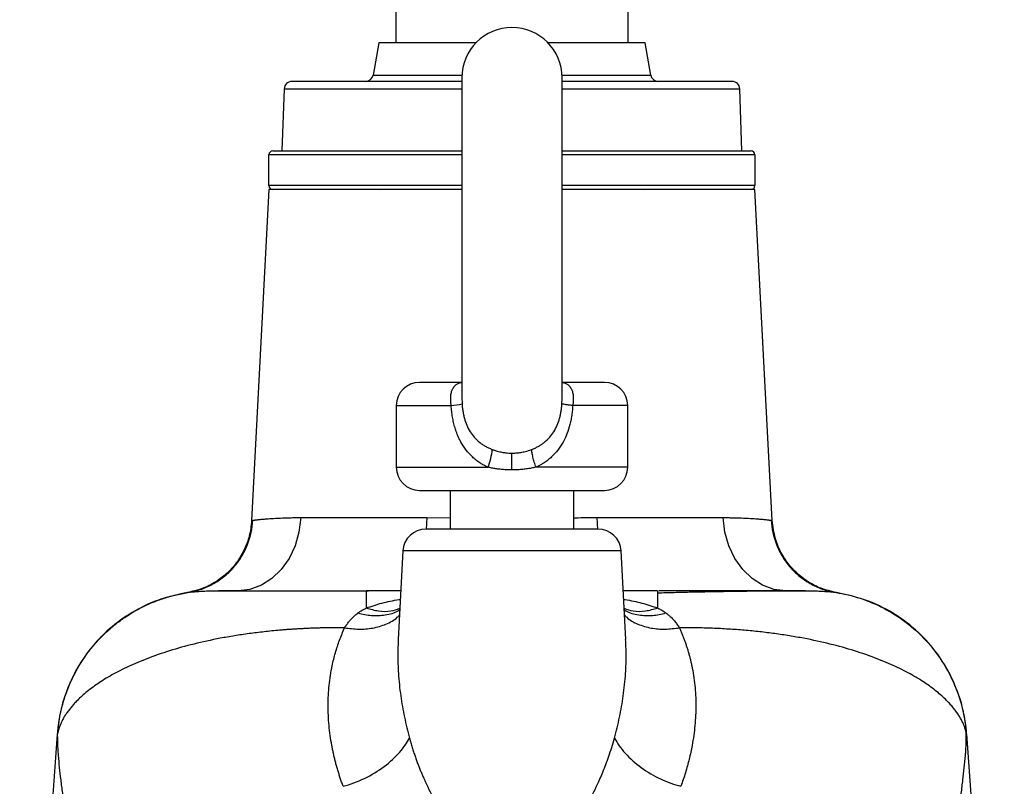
# Model space of a CAD drawing. Header units: millimetres. Extents: x 3 to 2091, y -59 to 1557.
# Tile 7 of 71: x 387 to 514, y 907 to 1007. Entities that reach past the tile are written whole.
import ezdxf

# ---------------------------------------------------------------- set-up
doc = ezdxf.new("R2010")
doc.units = ezdxf.units.MM

msp = doc.modelspace()

# ---------------------------------------------------------------- linework, layer by layer
at = {"color": 7, "linetype": 'Continuous', "lineweight": 25}
for p, q in [((435.56, 1003.51), (435.56, 1012.01)), ((465.56, 1012.01), (465.56, 1003.51)), ((433.31, 1003.51), (432.58, 999.34)), ((445.87, 1003.51), (433.31, 1003.51)), ((467.81, 1003.51), (455.25, 1003.51)), ((468.55, 999.34), (467.81, 1003.51)), ((444.06, 999.01), (444.06, 957.57)), ((457.06, 957.6), (457.06, 999.01)), ((421.03, 997.55), (420.75, 989.51)), ((480.38, 989.51), (480.1, 997.55)), ((420.75, 989.51), (444.06, 989.51)), ((457.06, 989.51), (480.38, 989.51)), ((419.06, 985.01), (419.06, 989.01)), ((482.06, 989.01), (482.06, 985.01)), ((419.06, 984.51), (416.81, 941.61)), ((444.06, 984.51), (419.06, 984.51)), ((433.31, 984.56), (433.37, 984.51)), ((482.06, 984.51), (457.06, 984.51)), ((467.76, 984.51), (467.81, 984.56)), ((484.31, 941.61), (482.06, 984.51)), ((444.06, 957.58), (444.09, 956.74)), ((435.56, 956.51), (435.56, 948.51)), ((465.56, 948.51), (465.56, 956.51)), ((442.56, 945.51), (442.56, 940.51)), ((458.56, 940.51), (458.56, 945.51)), ((423.18, 941.99), (439.55, 941.99)), ((439.49, 940.47), (439.55, 941.99)), ((461.57, 941.99), (461.64, 940.47)), ((461.57, 941.99), (477.95, 941.99)), ((436.41, 937.67), (435.81, 926.18)), ((465.31, 926.18), (464.71, 937.67)), ((431.69, 932.31), (431.69, 932.51)), ((436.14, 932.51), (431.69, 932.51)), ((469.44, 932.51), (464.98, 932.51)), ((469.44, 932.51), (469.44, 932.09)), ((391.62, 913.93), (386.75, 845.55)), ((514.38, 845.47), (509.51, 913.96))]:
    msp.add_line(p, q, dxfattribs=at)
at = {"color": 8, "linetype": 'Continuous', "lineweight": 25}
for p, q in [((432.58, 999.34), (444.07, 999.34)), ((457.05, 999.34), (468.55, 999.34)), ((468.55, 999.34), (468.55, 999.34)), ((421.03, 997.55), (444.06, 997.55)), ((457.06, 997.55), (480.1, 997.55)), ((444.06, 989.01), (419.06, 989.01)), ((482.06, 989.01), (457.06, 989.01)), ((444.06, 985.01), (419.06, 985.01)), ((482.06, 985.01), (457.06, 985.01)), ((435.56, 956.51), (442.68, 956.51)), ((465.56, 956.51), (458.44, 956.51)), ((435.56, 948.51), (447.45, 948.51)), ((465.56, 948.51), (453.68, 948.51)), ((439.55, 941.99), (442.56, 941.97)), ((416.96, 941.64), (416.96, 941.64)), ((484.17, 941.64), (484.17, 941.64)), ((464.71, 937.67), (436.41, 937.67)), ((408.54, 932.28), (408.54, 932.28)), ((492.58, 932.28), (492.58, 932.28)), ((391.67, 913.96), (391.62, 913.93)), ((509.46, 913.96), (509.46, 913.96))]:
    msp.add_line(p, q, dxfattribs=at)
at = {"color": 7, "linetype": 'Continuous', "lineweight": 25, "flags": 128}
for points in [[(450.56, 948.17), (450.56, 948.5), (450.56, 948.81), (450.56, 949.12), (450.56, 949.41), (450.56, 949.68), (450.56, 949.93), (450.56, 950.15), (450.56, 950.35)], [(423.18, 941.99), (422.95, 940.12), (422.44, 938.33), (421.67, 936.69), (420.66, 935.26), (419.45, 934.09), (418.08, 933.23), (416.6, 932.69), (415.07, 932.51)], [(486.06, 932.51), (484.52, 932.69), (483.05, 933.23), (481.68, 934.09), (480.47, 935.26), (479.46, 936.69), (478.68, 938.33), (478.17, 940.12), (477.95, 941.99)]]:
    msp.add_lwpolyline(points, dxfattribs=at)
at = {"color": 7, "linetype": 'Continuous', "lineweight": 25}
for centre, radius, start, end in [((450.56, 999.01), 6.5, 0, 180), ((422.03, 997.51), 1, 90, 178), ((431.59, 999.51), 1, 270, 350), ((469.53, 999.51), 1, 190, 270), ((479.1, 997.51), 1, 2, 90), ((419.56, 989.01), 0.5, 90, 180), ((481.56, 989.01), 0.5, 0, 90), ((419.56, 985.01), 0.5, 180, 270), ((481.56, 985.01), 0.5, 270, 0), ((438.56, 956.51), 3, 90, 180), ((462.56, 956.51), 3, 0, 90), ((442.31, 963.49), 6.98, 273.0928, 284.8247), ((439.12, 951.75), 8.94, 338.7959, 354.0797), ((438.56, 948.51), 3, 180, 270), ((462.56, 948.51), 3, 270, 0), ((439.41, 937.51), 3, 90, 177), ((461.72, 937.51), 3, 3, 90)]:
    msp.add_arc(centre, radius, start, end, dxfattribs=at)
for points, knots in [([(444.06, 998.51), (443.9, 998.51), (442.52, 998.51), (440.29, 998.51), (437.41, 998.51), (434.06, 998.51), (431.01, 998.51), (428.38, 998.51), (426.65, 998.51), (425.18, 998.51), (423.63, 998.51), (422.31, 998.51), (422.12, 998.51), (422.03, 998.51)], [0, 0, 0, 0, 0.013185, 0.109632, 0.185019, 0.260421, 0.414213, 0.491205, 0.568211, 0.643599, 0.719001, 0.863586, 1, 1, 1, 1]), ([(479.1, 998.51), (479.06, 998.51), (478.97, 998.51), (478.29, 998.51), (477.25, 998.51), (475.94, 998.51), (473.98, 998.51), (471.5, 998.51), (468.59, 998.51), (466.22, 998.51), (463.71, 998.51), (460.7, 998.51), (458.42, 998.51), (457.06, 998.51)], [0, 0, 0, 0, 0.09102, 0.184863, 0.28135, 0.356769, 0.432202, 0.586058, 0.663082, 0.74012, 0.815539, 0.890972, 1, 1, 1, 1]), ([(419.56, 989.51), (419.56, 989.51), (419.57, 989.51), (419.58, 989.51), (419.63, 989.51), (419.78, 989.51), (420.11, 989.51), (420.68, 989.51), (421.55, 989.51), (422.84, 989.51), (424.41, 989.51), (426.2, 989.51), (428.21, 989.51), (429.9, 989.51), (431.16, 989.51), (431.91, 989.51), (432.67, 989.51), (433.45, 989.51), (434.25, 989.51), (434.79, 989.51), (435.06, 989.51)], [0, 0, 0, 0, 0.017625, 0.035271, 0.052944, 0.118685, 0.184277, 0.250033, 0.348544, 0.447072, 0.543531, 0.640007, 0.732606, 0.825221, 0.854394, 0.883513, 0.912607, 0.941701, 0.970823, 1, 1, 1, 1]), ([(435.06, 989.51), (436.18, 989.51), (438.44, 989.51), (441.49, 989.51), (443.41, 989.51), (444.06, 989.51)], [0, 0, 0, 0, 0.390982, 0.79409, 1, 1, 1, 1]), ([(457.06, 989.51), (457.57, 989.51), (459.14, 989.51), (461.64, 989.51), (464.56, 989.51), (467.3, 989.51), (470.09, 989.51), (472.83, 989.51), (475.36, 989.51), (477.48, 989.51), (479.19, 989.51), (480.48, 989.51), (481.38, 989.51), (481.5, 989.51), (481.56, 989.51)], [0, 0, 0, 0, 0.036648, 0.112594, 0.188552, 0.262916, 0.337292, 0.432416, 0.524948, 0.614702, 0.704444, 0.796976, 0.892111, 1, 1, 1, 1]), ([(435.06, 984.51), (434.9, 984.51), (434.57, 984.51), (434.09, 984.51), (433.61, 984.51), (433.14, 984.51), (432.67, 984.51), (432.21, 984.51), (431.76, 984.51), (431.31, 984.51), (430.87, 984.51), (429.81, 984.51), (428.21, 984.51), (426.2, 984.51), (424.41, 984.51), (422.84, 984.51), (421.55, 984.51), (420.57, 984.51), (419.9, 984.51), (419.64, 984.51), (419.57, 984.51), (419.56, 984.51), (419.56, 984.51)], [0, 0, 0, 0, 0.017513, 0.035003, 0.052475, 0.069936, 0.087391, 0.104847, 0.122309, 0.139783, 0.157275, 0.174791, 0.267394, 0.360014, 0.456477, 0.552957, 0.651473, 0.750006, 0.848522, 0.947054, 0.973553, 1, 1, 1, 1]), ([(444.06, 984.51), (443.41, 984.51), (441.49, 984.51), (438.44, 984.51), (436.18, 984.51), (435.06, 984.51)], [0, 0, 0, 0, 0.2058617, 0.6089932, 1, 1, 1, 1]), ([(481.56, 984.51), (481.55, 984.51), (481.52, 984.51), (481.19, 984.51), (480.48, 984.51), (479.18, 984.51), (477.48, 984.51), (475.36, 984.51), (472.83, 984.51), (470.09, 984.51), (467.3, 984.51), (463.63, 984.51), (460.17, 984.51), (457.57, 984.51), (457.06, 984.51)], [0, 0, 0, 0, 0.0539103, 0.1079372, 0.2030401, 0.2955507, 0.3852844, 0.475007, 0.5675177, 0.6626316, 0.7369784, 0.8113378, 0.963005, 1, 1, 1, 1]), ([(442.68, 956.51), (442.68, 956.57), (442.66, 956.69), (442.64, 956.89), (442.62, 957.16), (442.62, 957.42), (442.63, 957.8), (442.69, 958.2), (442.85, 958.65), (443.09, 959.02), (443.35, 959.25), (443.59, 959.38), (443.78, 959.46), (443.98, 959.51), (444.1, 959.51), (444.15, 959.51)], [0, 0, 0, 0, 0.035882, 0.077608, 0.125179, 0.212822, 0.250278, 0.385406, 0.500108, 0.623576, 0.74988, 0.801967, 0.874939, 0.947649, 1, 1, 1, 1]), ([(456.97, 959.51), (457, 959.51), (457.04, 959.51), (457.13, 959.5), (457.23, 959.49), (457.38, 959.45), (457.54, 959.38), (457.78, 959.25), (458.04, 959.02), (458.28, 958.65), (458.44, 958.2), (458.5, 957.8), (458.51, 957.42), (458.5, 957.12), (458.48, 956.8), (458.45, 956.6), (458.44, 956.51)], [0, 0, 0, 0, 0.023392, 0.052028, 0.085923, 0.125086, 0.198146, 0.250133, 0.376408, 0.499885, 0.614591, 0.749723, 0.787255, 0.874834, 0.94399, 1, 1, 1, 1]), ([(457.03, 956.74), (457.05, 957.03), (457.08, 957.34), (457.06, 957.64), (457.06, 957.66)], [0, 0, 0, 0, 0.946731, 1, 1, 1, 1]), ([(447.45, 948.51), (447.37, 948.55), (447.23, 948.62), (447.01, 948.73), (446.79, 948.84), (446.58, 948.97), (446.28, 949.17), (445.88, 949.45), (445.27, 949.98), (444.59, 950.73), (444.03, 951.59), (443.64, 952.35), (443.39, 952.98), (443.17, 953.63), (442.99, 954.31), (442.85, 955.02), (442.74, 955.75), (442.7, 956.26), (442.68, 956.51)], [0, 0, 0, 0, 0.024913, 0.049846, 0.074822, 0.099868, 0.125007, 0.187495, 0.250011, 0.374263, 0.499847, 0.567557, 0.635918, 0.705306, 0.77608, 0.848581, 0.923124, 1, 1, 1, 1]), ([(444.09, 956.74), (444.1, 956.64), (444.11, 956.46), (444.14, 956.18), (444.18, 955.91), (444.22, 955.64), (444.27, 955.37), (444.33, 955.11), (444.45, 954.63), (444.68, 953.94), (445.11, 953.11), (445.68, 952.36), (446.23, 951.84), (446.72, 951.48), (447.1, 951.24), (447.53, 951.02), (447.84, 950.89), (448.01, 950.82)], [0, 0, 0, 0, 0.036847, 0.073288, 0.109343, 0.145037, 0.180395, 0.215446, 0.25022, 0.373535, 0.500144, 0.618679, 0.749975, 0.804644, 0.864517, 0.929626, 1, 1, 1, 1]), ([(453.12, 950.82), (453.19, 950.85), (453.34, 950.91), (453.55, 951), (453.75, 951.1), (453.94, 951.2), (454.12, 951.3), (454.29, 951.41), (454.45, 951.52), (454.6, 951.62), (454.95, 951.89), (455.45, 952.36), (456.01, 953.11), (456.44, 953.94), (456.7, 954.7), (456.85, 955.31), (456.93, 955.77), (457, 956.25), (457.02, 956.57), (457.03, 956.74)], [0, 0, 0, 0, 0.031963, 0.062878, 0.092748, 0.121575, 0.149362, 0.176111, 0.201824, 0.226507, 0.250161, 0.38146, 0.500048, 0.626603, 0.749921, 0.810919, 0.872835, 0.93582, 1, 1, 1, 1]), ([(458.44, 956.51), (458.43, 956.39), (458.42, 956.14), (458.38, 955.78), (458.34, 955.42), (458.28, 955.07), (458.22, 954.72), (458.15, 954.38), (458, 953.75), (457.72, 952.86), (457.2, 951.74), (456.54, 950.73), (455.86, 949.98), (455.25, 949.45), (454.81, 949.14), (454.4, 948.88), (454.05, 948.69), (453.8, 948.57), (453.68, 948.51)], [0, 0, 0, 0, 0.03714, 0.073754, 0.109871, 0.145525, 0.180747, 0.215572, 0.250035, 0.376658, 0.499927, 0.625578, 0.749837, 0.812439, 0.874913, 0.916821, 0.958478, 1, 1, 1, 1]), ([(458.44, 956.51), (458.25, 956.53), (458.06, 956.56), (457.72, 956.6), (457.57, 956.62), (457.32, 956.66), (457.23, 956.68), (457.09, 956.71), (457.05, 956.72), (457.03, 956.74)], [0, 0, 0, 0, 0.25, 0.25, 0.5, 0.5, 0.75, 0.75, 1, 1, 1, 1]), ([(448.01, 950.82), (448.06, 950.8), (448.18, 950.76), (448.38, 950.69), (448.66, 950.61), (448.96, 950.53), (449.32, 950.45), (449.71, 950.39), (450.14, 950.35), (450.43, 950.35), (450.56, 950.35)], [0, 0, 0, 0, 0.063806, 0.147606, 0.251399, 0.395432, 0.501664, 0.678023, 0.844129, 1, 1, 1, 1]), ([(450.56, 950.35), (450.64, 950.35), (450.81, 950.35), (451.06, 950.36), (451.32, 950.39), (451.59, 950.42), (451.86, 950.47), (452.17, 950.53), (452.51, 950.62), (452.83, 950.72), (453.04, 950.79), (453.12, 950.82)], [0, 0, 0, 0, 0.0923486, 0.1883578, 0.2880322, 0.3913757, 0.498392, 0.6055536, 0.7486395, 0.8963655, 1, 1, 1, 1]), ([(453.68, 948.51), (453.6, 948.73), (453.53, 948.95), (453.39, 949.39), (453.33, 949.61), (453.23, 950.02), (453.2, 950.21), (453.14, 950.55), (453.12, 950.7), (453.12, 950.82)], [0, 0, 0, 0, 0.25, 0.25, 0.5, 0.5, 0.75, 0.75, 1, 1, 1, 1]), ([(450.56, 948.17), (450.46, 948.17), (450.25, 948.17), (449.93, 948.18), (449.62, 948.2), (449.3, 948.23), (448.92, 948.26), (448.47, 948.32), (447.96, 948.41), (447.62, 948.48), (447.45, 948.51)], [0, 0, 0, 0, 0.099434, 0.199109, 0.299081, 0.3994, 0.500118, 0.666266, 0.83283, 1, 1, 1, 1]), ([(453.68, 948.51), (453.57, 948.49), (453.37, 948.45), (453.06, 948.39), (452.75, 948.34), (452.44, 948.29), (452.13, 948.26), (451.82, 948.22), (451.5, 948.2), (451.19, 948.18), (450.88, 948.17), (450.67, 948.17), (450.56, 948.17)], [0, 0, 0, 0, 0.1014243, 0.2024156, 0.3030133, 0.4032594, 0.5031986, 0.6028782, 0.7023471, 0.8016557, 0.9008558, 1, 1, 1, 1]), ([(438.56, 945.51), (438.56, 945.51), (439.83, 945.51), (444.33, 945.51), (447.38, 945.51), (450.56, 945.51)], [0, 0, 0, 0, 0.5, 0.5, 1, 1, 1, 1]), ([(450.56, 945.51), (453.75, 945.51), (456.8, 945.51), (461.3, 945.51), (462.56, 945.51), (462.56, 945.51)], [0, 0, 0, 0, 0.5, 0.5, 1, 1, 1, 1]), ([(416.96, 941.64), (416.98, 941.64), (417.01, 941.64), (417.08, 941.65), (417.17, 941.67), (417.27, 941.68), (417.38, 941.69), (417.51, 941.71), (417.68, 941.73), (417.92, 941.75), (418.27, 941.79), (418.63, 941.82), (419.17, 941.86), (419.82, 941.9), (420.66, 941.94), (421.36, 941.97), (421.95, 941.98), (422.55, 941.99), (422.97, 941.99), (423.18, 941.99)], [0, 0, 0, 0, 0.031842, 0.064954, 0.099337, 0.13499, 0.171914, 0.210108, 0.249573, 0.306025, 0.374505, 0.465886, 0.499534, 0.636903, 0.749786, 0.81497, 0.878399, 0.940075, 1, 1, 1, 1]), ([(477.95, 941.99), (478.05, 941.99), (478.26, 941.99), (478.56, 941.99), (478.87, 941.98), (479.17, 941.98), (479.46, 941.97), (479.75, 941.97), (480.04, 941.96), (480.55, 941.94), (481.31, 941.9), (481.96, 941.86), (482.5, 941.82), (482.86, 941.79), (483.21, 941.75), (483.48, 941.72), (483.72, 941.7), (483.91, 941.67), (484.06, 941.65), (484.13, 941.64), (484.17, 941.64)], [0, 0, 0, 0, 0.029746, 0.05993, 0.090553, 0.121614, 0.153114, 0.185052, 0.21743, 0.250247, 0.363183, 0.500507, 0.533674, 0.625532, 0.694223, 0.750458, 0.818646, 0.882966, 0.943418, 1, 1, 1, 1]), ([(416.81, 941.61), (416.74, 940.93), (416.6, 939.66), (415.99, 938.03), (415.33, 936.82), (414.62, 935.83), (413.72, 934.83), (412.39, 933.75), (410.55, 932.74), (409.07, 932.41), (408.28, 932.24)], [0, 0, 0, 0, 0.150986, 0.278528, 0.377648, 0.450919, 0.545041, 0.670655, 0.824501, 1, 1, 1, 1]), ([(408.54, 932.28), (409.08, 932.36), (409.61, 932.49), (410.68, 932.84), (411.21, 933.07), (412.23, 933.62), (412.72, 933.94), (413.65, 934.67), (414.08, 935.08), (414.86, 935.97), (415.21, 936.45), (415.82, 937.44), (416.07, 937.96), (416.69, 939.53), (416.9, 940.61), (416.96, 941.64)], [0, 0, 0, 0, 0.125, 0.125, 0.25, 0.25, 0.375, 0.375, 0.5, 0.5, 0.625, 0.625, 0.75, 0.75, 1, 1, 1, 1]), ([(484.17, 941.64), (484.22, 940.61), (484.44, 939.53), (485.06, 937.96), (485.31, 937.44), (485.91, 936.45), (486.26, 935.97), (487.05, 935.08), (487.48, 934.67), (488.4, 933.94), (488.89, 933.62), (489.92, 933.07), (490.44, 932.84), (491.51, 932.49), (492.05, 932.36), (492.58, 932.28)], [0, 0, 0, 0, 0.25, 0.25, 0.375, 0.375, 0.5, 0.5, 0.625, 0.625, 0.75, 0.75, 0.875, 0.875, 1, 1, 1, 1]), ([(492.84, 932.24), (492.17, 932.38), (490.92, 932.64), (489.35, 933.4), (488.22, 934.17), (487.3, 934.97), (486.39, 935.95), (485.44, 937.38), (484.59, 939.31), (484.41, 940.81), (484.31, 941.61)], [0, 0, 0, 0, 0.1507833, 0.2781831, 0.3771804, 0.4504011, 0.5445846, 0.6702666, 0.8242495, 1, 1, 1, 1]), ([(450.56, 940.51), (447.6, 940.51), (444.77, 940.51), (440.58, 940.51), (439.41, 940.51), (439.41, 940.51)], [0, 0, 0, 0, 0.5, 0.5, 1, 1, 1, 1]), ([(461.72, 940.51), (461.72, 940.51), (460.54, 940.51), (456.36, 940.51), (453.52, 940.51), (450.56, 940.51)], [0, 0, 0, 0, 0.5, 0.5, 1, 1, 1, 1]), ([(408.5, 932.28), (407.33, 932.03), (404.98, 931.54), (401.67, 930.01), (398.68, 927.95), (396.17, 925.43), (394.19, 922.61), (392.8, 919.65), (391.92, 916.7), (391.71, 914.73), (391.61, 913.78)], [0, 0, 0, 0, 0.1321582, 0.2665695, 0.400885, 0.5327558, 0.6600634, 0.7810967, 0.8946428, 1, 1, 1, 1]), ([(391.67, 913.96), (391.67, 914.04), (391.68, 914.2), (391.71, 914.46), (391.74, 914.73), (391.77, 915.02), (391.81, 915.32), (391.86, 915.63), (391.91, 915.96), (391.97, 916.3), (392.05, 916.66), (392.13, 917.03), (392.22, 917.41), (392.33, 917.81), (392.44, 918.22), (392.57, 918.64), (392.72, 919.08), (392.88, 919.53), (393.06, 919.99), (393.26, 920.46), (393.47, 920.94), (393.71, 921.43), (393.96, 921.93), (394.24, 922.43), (394.54, 922.94), (394.87, 923.46), (395.22, 923.98), (395.6, 924.5), (396, 925.02), (396.43, 925.54), (396.89, 926.06), (397.37, 926.57), (397.89, 927.07), (398.43, 927.56), (399, 928.04), (399.6, 928.51), (400.22, 928.96), (400.88, 929.39), (401.55, 929.81), (402.25, 930.2), (402.98, 930.56), (403.72, 930.9), (404.49, 931.21), (405.27, 931.49), (406.07, 931.74), (406.89, 931.95), (407.71, 932.14), (408.27, 932.23), (408.54, 932.28)], [0, 0, 0, 0, 0.009056, 0.018648, 0.028781, 0.039463, 0.050698, 0.062494, 0.074856, 0.087791, 0.101305, 0.115405, 0.130095, 0.145383, 0.161273, 0.177769, 0.194878, 0.212602, 0.230944, 0.249908, 0.269495, 0.289705, 0.310538, 0.331993, 0.354066, 0.376754, 0.40005, 0.423948, 0.448438, 0.473509, 0.499148, 0.525342, 0.552072, 0.579321, 0.607067, 0.635287, 0.663957, 0.693049, 0.722534, 0.752381, 0.782558, 0.813031, 0.843764, 0.874719, 0.90586, 0.937146, 0.96854, 1, 1, 1, 1]), ([(415.07, 932.51), (414.97, 932.51), (414.77, 932.51), (414.49, 932.51), (414.25, 932.51), (414.04, 932.51), (413.86, 932.51), (413.53, 932.5), (413.07, 932.5), (412.28, 932.48), (411.42, 932.46), (410.52, 932.42), (409.8, 932.38), (409.31, 932.34), (409, 932.32), (408.81, 932.3), (408.65, 932.29), (408.58, 932.28), (408.54, 932.28)], [0, 0, 0, 0, 0.0274523, 0.0523104, 0.0745284, 0.0940687, 0.1108999, 0.1249961, 0.1896935, 0.2499937, 0.3803587, 0.5000035, 0.6265969, 0.7499856, 0.8132224, 0.8759817, 0.9382456, 1, 1, 1, 1]), ([(431.96, 932.44), (430.67, 932.44), (428.21, 932.44), (424.92, 932.44), (422.28, 932.44), (420.02, 932.44), (418.19, 932.44), (416.73, 932.44), (415.49, 932.44), (414.28, 932.44), (413.03, 932.44), (411.87, 932.44), (411.32, 932.44), (411.03, 932.44)], [0, 0, 0, 0, 0.104909, 0.20024, 0.285872, 0.362624, 0.449986, 0.519159, 0.580025, 0.658268, 0.755589, 0.872364, 1, 1, 1, 1]), ([(490.08, 932.44), (489.81, 932.44), (489.3, 932.44), (488.24, 932.44), (487.11, 932.44), (485.89, 932.44), (484.52, 932.44), (482.89, 932.44), (481.08, 932.44), (479.08, 932.41), (476.65, 932.37), (474.06, 932.32), (471.57, 932.26), (470.16, 932.22), (469.44, 932.2)], [0, 0, 0, 0, 0.119478, 0.226844, 0.312378, 0.392446, 0.47087, 0.547685, 0.628082, 0.700831, 0.785525, 0.884532, 0.94014, 1, 1, 1, 1]), ([(486.06, 932.51), (484.68, 932.51), (481.9, 932.51), (476.74, 932.51), (472.59, 932.51), (470.06, 932.51), (469.61, 932.51)], [0, 0, 0, 0, 0.308333, 0.620345, 0.932358, 1, 1, 1, 1]), ([(492.58, 932.28), (492.56, 932.28), (492.53, 932.28), (492.47, 932.29), (492.4, 932.3), (492.31, 932.3), (492.22, 932.31), (492.12, 932.32), (492.01, 932.33), (491.77, 932.35), (491.33, 932.38), (490.6, 932.42), (489.71, 932.46), (488.85, 932.48), (488.05, 932.5), (487.47, 932.51), (486.81, 932.51), (486.34, 932.51), (486.06, 932.51)], [0, 0, 0, 0, 0.030811, 0.061751, 0.092818, 0.124011, 0.155327, 0.186765, 0.218323, 0.249997, 0.373382, 0.499969, 0.619657, 0.749957, 0.810025, 0.874983, 0.925217, 1, 1, 1, 1]), ([(492.58, 932.28), (493.61, 932.12), (494.65, 931.87), (496.72, 931.2), (497.75, 930.77), (499.76, 929.73), (500.73, 929.11), (502.57, 927.71), (503.43, 926.92), (505.01, 925.21), (505.72, 924.28), (506.97, 922.34), (507.51, 921.32), (508.38, 919.24), (508.73, 918.17), (509.23, 916.05), (509.39, 914.99), (509.46, 913.96)], [0, 0, 0, 0, 0.125, 0.125, 0.25, 0.25, 0.375, 0.375, 0.5, 0.5, 0.625, 0.625, 0.75, 0.75, 0.875, 0.875, 1, 1, 1, 1]), ([(509.52, 913.78), (509.45, 914.49), (509.3, 916.04), (508.7, 918.5), (507.65, 921.23), (505.99, 924.1), (503.62, 926.91), (500.52, 929.4), (496.8, 931.36), (494.03, 931.97), (492.62, 932.28)], [0, 0, 0, 0, 0.079091, 0.172306, 0.28015, 0.402533, 0.538456, 0.68576, 0.84106, 1, 1, 1, 1]), ([(428.87, 927.71), (428.92, 927.78), (429.01, 927.93), (429.15, 928.13), (429.29, 928.33), (429.44, 928.53), (429.6, 928.71), (429.76, 928.88), (429.92, 929.05), (430.09, 929.21), (430.25, 929.36), (430.43, 929.5), (430.55, 929.59), (430.6, 929.63)], [0, 0, 0, 0, 0.09783, 0.194164, 0.289034, 0.382477, 0.474529, 0.565231, 0.654624, 0.742751, 0.829657, 0.915391, 1, 1, 1, 1]), ([(430.6, 929.63), (430.66, 929.67), (430.77, 929.75), (430.94, 929.87), (431.12, 929.98), (431.31, 930.08), (431.49, 930.18), (431.62, 930.25), (431.69, 930.28)], [0, 0, 0, 0, 0.166447, 0.332828, 0.499261, 0.665862, 0.832739, 1, 1, 1, 1]), ([(469.44, 930.28), (469.51, 930.24), (469.67, 930.16), (469.89, 930.04), (470.11, 929.91), (470.32, 929.78), (470.45, 929.68), (470.52, 929.63)], [0, 0, 0, 0, 0.200729, 0.400904, 0.600711, 0.800342, 1, 1, 1, 1]), ([(470.52, 929.63), (470.59, 929.58), (470.72, 929.48), (470.91, 929.33), (471.09, 929.16), (471.27, 928.98), (471.45, 928.8), (471.62, 928.6), (471.79, 928.39), (471.95, 928.18), (472.11, 927.95), (472.2, 927.79), (472.25, 927.71)], [0, 0, 0, 0, 0.093126, 0.187619, 0.283544, 0.380963, 0.479937, 0.580521, 0.682771, 0.786735, 0.892463, 1, 1, 1, 1]), ([(428.87, 927.71), (428.68, 927.71), (428.29, 927.71), (427.71, 927.71), (427.13, 927.71), (426.56, 927.7), (425.99, 927.69), (425.42, 927.68), (424.85, 927.66), (424.29, 927.64), (423.73, 927.61), (423.17, 927.58), (422.62, 927.55), (422.07, 927.52), (421.53, 927.48), (420.98, 927.44), (419.95, 927.35), (418.44, 927.2), (416.48, 926.96), (414.58, 926.68), (412.15, 926.25), (409.27, 925.62), (406.13, 924.75), (403.29, 923.75), (400.81, 922.7), (399.01, 921.79), (397.73, 921.04), (396.56, 920.27), (395.28, 919.31), (394.29, 918.39), (393.67, 917.72), (393.31, 917.29), (392.97, 916.86), (392.68, 916.43), (392.42, 916), (392.2, 915.58), (392.01, 915.17), (391.86, 914.76), (391.74, 914.35), (391.69, 914.09), (391.66, 913.96)], [0, 0, 0, 0, 0.0084423, 0.0168651, 0.0252694, 0.0336561, 0.0420261, 0.0503805, 0.05872, 0.0670457, 0.0753585, 0.0836592, 0.091949, 0.1002286, 0.108499, 0.1167613, 0.1250162, 0.1561027, 0.1872783, 0.2185942, 0.250099, 0.3115902, 0.3750647, 0.4375733, 0.5000417, 0.5625426, 0.5937741, 0.6250302, 0.687244, 0.750019, 0.7740981, 0.7983571, 0.8228047, 0.8474497, 0.8723014, 0.897369, 0.9226625, 0.9481919, 0.9739674, 1, 1, 1, 1]), ([(428.67, 907.17), (428.61, 907.35), (428.48, 907.7), (428.3, 908.23), (428.14, 908.76), (427.98, 909.28), (427.82, 909.81), (427.68, 910.34), (427.55, 910.87), (427.43, 911.4), (427.31, 911.93), (427.08, 913.16), (426.81, 915.08), (426.69, 917.68), (426.82, 920.25), (427.13, 922.24), (427.45, 923.64), (427.67, 924.47), (427.92, 925.3), (428.21, 926.11), (428.52, 926.92), (428.76, 927.45), (428.87, 927.71)], [0, 0, 0, 0, 0.0247968, 0.0496277, 0.074497, 0.0994091, 0.1243683, 0.1493793, 0.1744465, 0.1995745, 0.224768, 0.2500315, 0.3743126, 0.4999997, 0.6248214, 0.7499692, 0.7921917, 0.834161, 0.8759014, 0.9174377, 0.9587952, 1, 1, 1, 1]), ([(472.25, 927.71), (472.32, 927.57), (472.45, 927.28), (472.63, 926.85), (472.81, 926.41), (472.97, 925.97), (473.13, 925.52), (473.27, 925.08), (473.41, 924.62), (473.54, 924.17), (473.66, 923.71), (473.77, 923.25), (474.02, 922.11), (474.31, 920.25), (474.44, 917.68), (474.32, 915.08), (474.03, 913.04), (473.74, 911.58), (473.54, 910.7), (473.3, 909.81), (473.05, 908.93), (472.77, 908.05), (472.56, 907.46), (472.45, 907.17)], [0, 0, 0, 0, 0.0224665, 0.0449737, 0.067526, 0.0901274, 0.1127822, 0.1354946, 0.1582686, 0.1811082, 0.2040173, 0.227, 0.2500599, 0.3751972, 0.5000273, 0.6256968, 0.7499917, 0.7920493, 0.8339229, 0.8756339, 0.9172034, 0.958652, 1, 1, 1, 1]), ([(509.46, 913.96), (509.45, 914.03), (509.43, 914.16), (509.38, 914.38), (509.32, 914.59), (509.25, 914.8), (509.17, 915.02), (509.08, 915.24), (508.99, 915.45), (508.88, 915.67), (508.76, 915.89), (508.64, 916.12), (508.5, 916.34), (508.35, 916.56), (508.19, 916.79), (508.03, 917.02), (507.85, 917.24), (507.66, 917.47), (507.47, 917.7), (507.26, 917.93), (506.75, 918.46), (505.84, 919.31), (504.57, 920.27), (503.39, 921.04), (502.11, 921.79), (500.32, 922.7), (497.84, 923.75), (495, 924.75), (491.85, 925.62), (488.97, 926.25), (486.54, 926.68), (484.64, 926.96), (482.69, 927.2), (481.02, 927.37), (479.67, 927.47), (478.64, 927.54), (477.6, 927.6), (476.55, 927.65), (475.49, 927.68), (474.42, 927.71), (473.34, 927.72), (472.62, 927.71), (472.25, 927.71)], [0, 0, 0, 0, 0.013748, 0.027422, 0.041024, 0.054555, 0.068016, 0.081409, 0.094736, 0.107998, 0.121197, 0.134334, 0.14741, 0.160426, 0.173385, 0.186288, 0.199135, 0.211928, 0.224668, 0.237357, 0.249996, 0.312758, 0.374981, 0.406238, 0.437468, 0.499968, 0.562435, 0.624943, 0.688396, 0.749907, 0.781418, 0.812736, 0.843909, 0.874988, 0.890472, 0.905984, 0.921531, 0.937119, 0.952753, 0.968441, 0.984188, 1, 1, 1, 1]), ([(394.79, 879.66), (394.77, 880), (394.72, 880.67), (394.66, 881.66), (394.6, 882.63), (394.53, 883.57), (394.47, 884.48), (394.36, 886.03), (394.2, 888.14), (393.99, 890.81), (393.77, 893.35), (393.46, 896.62), (393.05, 900.43), (392.63, 903.84), (392.32, 906.3), (392.1, 908.03), (391.92, 909.65), (391.79, 910.99), (391.71, 912.1), (391.67, 913.04), (391.67, 913.65), (391.67, 913.96)], [0, 0, 0, 0, 0.021819, 0.043242, 0.06427, 0.084904, 0.105147, 0.125001, 0.188782, 0.250003, 0.313765, 0.375003, 0.499987, 0.624969, 0.687273, 0.749968, 0.812097, 0.874967, 0.915249, 0.956953, 1, 1, 1, 1]), ([(506.34, 879.66), (506.36, 880), (506.4, 880.61), (506.45, 881.43), (506.49, 882.05), (506.55, 882.91), (506.62, 884), (506.75, 885.9), (506.92, 888.15), (507.2, 891.68), (507.58, 895.85), (508.07, 900.43), (508.49, 903.81), (508.81, 906.29), (509.02, 907.99), (509.2, 909.63), (509.32, 910.82), (509.4, 911.81), (509.44, 912.55), (509.46, 913.31), (509.46, 913.76), (509.46, 913.96)], [0, 0, 0, 0, 0.021705, 0.039354, 0.052954, 0.062508, 0.09564, 0.125011, 0.1892, 0.250017, 0.37501, 0.499998, 0.624985, 0.685243, 0.749989, 0.809584, 0.874993, 0.896509, 0.937498, 0.972205, 1, 1, 1, 1]), ([(428.67, 907.17), (429.6, 907.41), (430.55, 907.76), (432.37, 908.64), (433.23, 909.17), (434.76, 910.32), (435.43, 910.94), (436.53, 912.2), (436.96, 912.83), (437.28, 913.42)], [0, 0, 0, 0, 0.25, 0.25, 0.5, 0.5, 0.75, 0.75, 1, 1, 1, 1]), ([(437.28, 913.42), (437.33, 913.22), (437.45, 912.81), (437.63, 912.21), (437.81, 911.63), (438, 911.07), (438.19, 910.53), (438.38, 910.01), (438.58, 909.51), (438.77, 909.03), (438.97, 908.57), (439.49, 907.36), (440.4, 905.56), (441.67, 903.55), (442.81, 902.09), (443.76, 901.06), (444.72, 900.16), (445.55, 899.54), (446.2, 899.11), (446.68, 898.84), (447.16, 898.6), (447.64, 898.39), (448.13, 898.21), (448.62, 898.07), (449.1, 897.95), (449.59, 897.87), (450.08, 897.82), (450.4, 897.82), (450.56, 897.81)], [0, 0, 0, 0, 0.031124, 0.061332, 0.090624, 0.118997, 0.146452, 0.172988, 0.198603, 0.223298, 0.247072, 0.269925, 0.410619, 0.531912, 0.600915, 0.664719, 0.723539, 0.777654, 0.802444, 0.826498, 0.849871, 0.872622, 0.894815, 0.916519, 0.93781, 0.958765, 0.979466, 1, 1, 1, 1]), ([(450.56, 897.81), (450.65, 897.82), (450.81, 897.82), (451.06, 897.83), (451.32, 897.85), (451.57, 897.88), (451.82, 897.92), (452.07, 897.97), (452.32, 898.02), (452.57, 898.09), (452.82, 898.16), (453.39, 898.34), (454.28, 898.72), (455.4, 899.39), (456.47, 900.21), (457.8, 901.46), (459.23, 903.21), (460.73, 905.56), (461.71, 907.51), (462.36, 909.04), (462.75, 910.03), (463.13, 911.09), (463.51, 912.23), (463.73, 913.02), (463.85, 913.42)], [0, 0, 0, 0, 0.010631, 0.021284, 0.03197, 0.0427, 0.053488, 0.064343, 0.075278, 0.086303, 0.097429, 0.108666, 0.163445, 0.222304, 0.279937, 0.342468, 0.468027, 0.589327, 0.730022, 0.776645, 0.826959, 0.88096, 0.938643, 1, 1, 1, 1]), ([(463.85, 913.42), (464.2, 912.77), (464.67, 912.1), (465.84, 910.8), (466.55, 910.16), (468.11, 909.03), (468.96, 908.53), (470.71, 907.71), (471.6, 907.39), (472.45, 907.17)], [0, 0, 0, 0, 0.25, 0.25, 0.5, 0.5, 0.75, 0.75, 1, 1, 1, 1])]:
    msp.add_open_spline(points, degree=3, knots=knots, dxfattribs=at)
for points in [[(444.15, 959.51), (440.67, 959.51), (438.56, 959.51), (438.56, 959.51)], [(462.56, 959.51), (462.56, 959.51), (460.45, 959.51), (456.97, 959.51)]]:
    msp.add_open_spline(points, degree=3, dxfattribs=at)
at = {"color": 8, "linetype": 'Continuous', "lineweight": 25}
for points, knots in [([(458.56, 941.97), (458.64, 941.97), (459.17, 941.98), (460.18, 941.99), (461.1, 941.99), (461.57, 941.99)], [0, 0, 0, 0, 0.074161, 0.519842, 1, 1, 1, 1]), ([(431.69, 930.28), (431.69, 930.95), (431.69, 932.04), (431.69, 932.24), (431.69, 932.31)], [0, 0, 0, 0, 0.609008, 1, 1, 1, 1]), ([(469.44, 932.09), (469.44, 932.05), (469.44, 931.86), (469.44, 930.98), (469.44, 930.28)], [0, 0, 0, 0, 0.205387, 1, 1, 1, 1]), ([(431.69, 930.28), (432.35, 930.5), (433.68, 930.95), (435.2, 931.27), (436.03, 931.38), (436.08, 931.39)], [0, 0, 0, 0, 0.4818993, 0.9641547, 1, 1, 1, 1]), ([(465.04, 931.39), (465.1, 931.38), (465.93, 931.27), (467.44, 930.95), (468.77, 930.5), (469.44, 930.28)], [0, 0, 0, 0, 0.036163, 0.518179, 1, 1, 1, 1]), ([(428.87, 927.71), (429.48, 927.63), (430.73, 927.47), (432.57, 927.63), (434.27, 928.15), (435.45, 928.76), (435.89, 929.27), (435.98, 929.38)], [0, 0, 0, 0, 0.2134855, 0.4431328, 0.685375, 0.9350766, 1, 1, 1, 1]), ([(430.6, 929.63), (431.19, 929.5), (432.41, 929.22), (434.17, 929.35), (435.42, 929.63), (435.95, 930.02), (436.02, 930.07)], [0, 0, 0, 0, 0.295351, 0.613896, 0.950024, 1, 1, 1, 1]), ([(431.69, 930.28), (432.21, 930.13), (433.3, 929.82), (434.79, 929.8), (435.65, 930.11), (436.02, 930.24)], [0, 0, 0, 0, 0.3415904, 0.7085225, 1, 1, 1, 1]), ([(465.1, 930.24), (465.48, 930.11), (466.33, 929.8), (467.83, 929.82), (468.91, 930.13), (469.44, 930.28)], [0, 0, 0, 0, 0.29148, 0.658411, 1, 1, 1, 1]), ([(465.11, 930.07), (465.18, 930.02), (465.7, 929.63), (466.95, 929.35), (468.72, 929.22), (469.94, 929.5), (470.52, 929.63)], [0, 0, 0, 0, 0.0499994, 0.3861192, 0.7046561, 1, 1, 1, 1]), ([(465.15, 929.38), (465.24, 929.27), (465.68, 928.76), (466.85, 928.15), (468.55, 927.63), (470.39, 927.47), (471.65, 927.63), (472.25, 927.71)], [0, 0, 0, 0, 0.064928, 0.314629, 0.55687, 0.786516, 1, 1, 1, 1]), ([(435.82, 926.18), (435.8, 925.55), (435.73, 924.09), (435.82, 921.66), (436.1, 918.93), (436.58, 916.14), (437.05, 914.32), (437.28, 913.42)], [0, 0, 0, 0, 0.147994, 0.343524, 0.572195, 0.789182, 1, 1, 1, 1]), ([(463.85, 913.42), (464.08, 914.32), (464.55, 916.14), (465.03, 918.93), (465.3, 921.66), (465.4, 924.09), (465.32, 925.55), (465.29, 926.18)], [0, 0, 0, 0, 0.21044, 0.427763, 0.656094, 0.851952, 1, 1, 1, 1])]:
    msp.add_open_spline(points, degree=3, knots=knots, dxfattribs=at)

doc.saveas('drawing.dxf')
